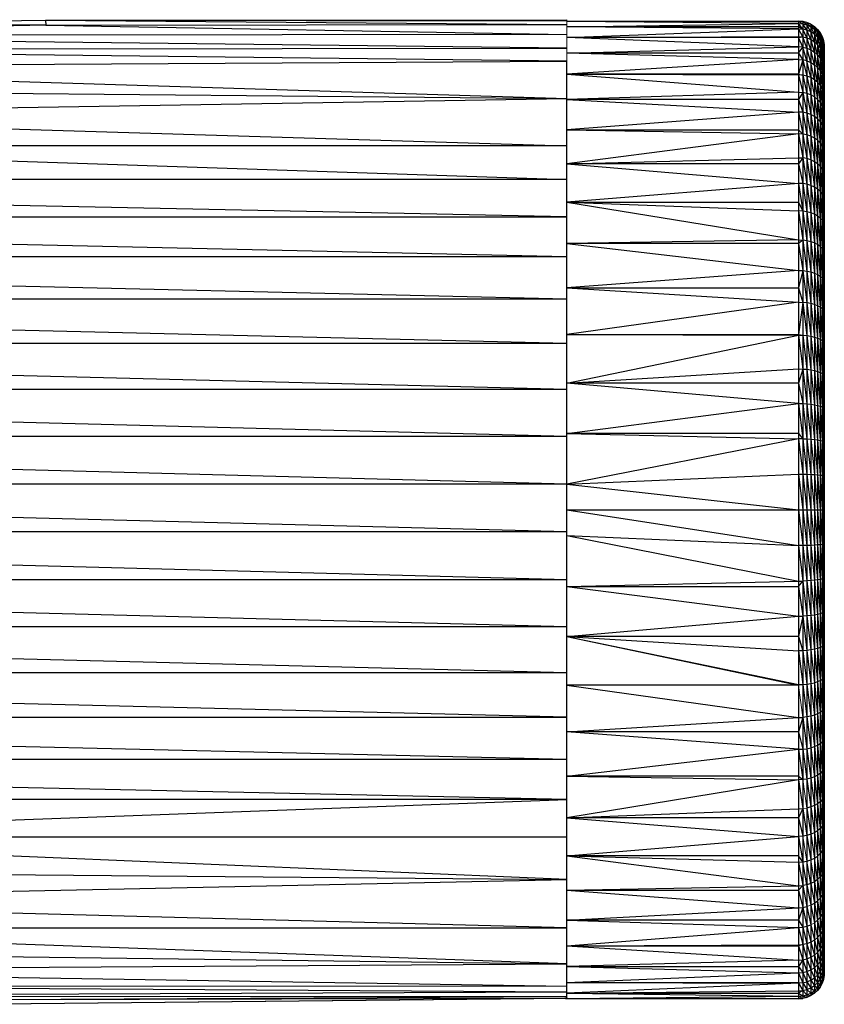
# Paper-space layout '_Top' of a CAD drawing. Header units: millimetres. Extents: x 0 to 1300, y -464 to -1.
# Tile 47 of 47: x 1056 to 1087, y -39 to -1. Entities that reach past the tile are written whole.
import ezdxf

# ---------------------------------------------------------------- set-up
doc = ezdxf.new("R2010")
doc.units = ezdxf.units.MM

psp = doc.layouts.new('_Top')

# ---------------------------------------------------------------- linework, layer by layer
at = {"color": 7, "linetype": 'Continuous', "lineweight": 25}
for p, q in [((1037.269, -0.948), (1056.964, -0.797)), ((1056.981, -0.98), (1037.269, -0.948)), ((1056.981, -0.98), (1037.555, -1.405)), ((1056.964, -0.797), (1077.216, -0.773)), ((1056.964, -0.797), (1077.216, -0.965)), ((1056.964, -0.797), (1077.216, -0.811)), ((1056.964, -0.797), (1056.981, -0.98)), ((1056.981, -0.98), (1077.216, -0.965)), ((1056.981, -0.98), (1077.216, -1.344)), ((1086.216, -0.824), (1077.216, -0.837)), ((1077.216, -0.834), (1077.242, -0.834)), ((1086.216, -0.925), (1077.216, -0.837)), ((1086.216, -0.837), (1077.216, -0.837)), ((1077.216, -1.045), (1086.216, -0.925)), ((1086.216, -1.127), (1077.216, -1.045)), ((1086.216, -1.045), (1077.216, -1.045)), ((1077.216, -1.458), (1086.216, -1.127)), ((1086.16, -0.824), (1086.16, -0.824)), ((1086.161, -0.824), (1086.16, -0.824)), ((1086.216, -0.824), (1086.216, -38.798)), ((1086.382, -0.838), (1086.216, -0.824)), ((1086.382, -0.939), (1086.216, -0.837)), ((1086.382, -0.838), (1086.216, -0.837)), ((1086.382, -1.141), (1086.216, -0.925)), ((1086.216, -0.925), (1086.382, -0.939)), ((1086.382, -1.141), (1086.216, -1.045)), ((1086.382, -1.442), (1086.216, -1.127)), ((1086.216, -1.127), (1086.382, -1.141)), ((1086.382, -0.838), (1086.382, -38.784)), ((1086.534, -0.977), (1086.382, -0.838)), ((1086.534, -0.876), (1086.382, -0.838)), ((1086.534, -1.178), (1086.382, -0.939)), ((1086.382, -0.939), (1086.534, -0.977)), ((1086.534, -1.479), (1086.382, -1.141)), ((1086.534, -1.178), (1086.382, -1.141)), ((1086.534, -0.876), (1086.534, -38.747)), ((1086.691, -1.045), (1086.534, -0.876)), ((1086.691, -0.944), (1086.534, -0.876)), ((1086.691, -1.245), (1086.534, -0.977)), ((1086.534, -0.977), (1086.691, -1.045)), ((1086.691, -0.944), (1086.691, -38.678)), ((1086.833, -1.137), (1086.691, -0.944)), ((1086.691, -0.944), (1086.833, -1.037)), ((1086.833, -1.337), (1086.691, -1.045)), ((1086.691, -1.045), (1086.833, -1.137)), ((1086.833, -1.037), (1086.833, -38.585)), ((1086.833, -1.037), (1086.955, -1.249)), ((1086.833, -1.037), (1086.955, -1.149)), ((1086.833, -1.137), (1086.955, -1.448)), ((1086.955, -1.249), (1086.833, -1.137)), ((1077.216, -1.344), (1037.555, -1.405)), ((1077.216, -1.878), (1037.555, -1.405)), ((1077.216, -1.458), (1086.216, -1.429)), ((1086.216, -1.829), (1077.216, -1.458)), ((1086.216, -1.458), (1077.216, -1.458)), ((1086.216, -1.429), (1086.382, -1.442)), ((1086.216, -1.458), (1086.382, -1.442)), ((1086.382, -1.842), (1086.216, -1.458)), ((1086.534, -1.878), (1086.382, -1.442)), ((1086.382, -1.442), (1086.534, -1.479)), ((1086.691, -1.545), (1086.534, -1.178)), ((1086.691, -1.245), (1086.534, -1.178)), ((1086.691, -1.943), (1086.534, -1.479)), ((1086.534, -1.479), (1086.691, -1.545)), ((1086.833, -1.635), (1086.691, -1.245)), ((1086.833, -1.337), (1086.691, -1.245)), ((1086.955, -1.744), (1086.833, -1.337)), ((1086.833, -1.337), (1086.955, -1.448)), ((1086.955, -1.149), (1086.955, -38.473)), ((1086.955, -1.149), (1087.055, -1.379)), ((1086.955, -1.149), (1087.055, -1.28)), ((1086.955, -1.249), (1087.055, -1.576)), ((1087.055, -1.379), (1086.955, -1.249)), ((1086.955, -1.448), (1087.055, -1.87)), ((1086.955, -1.448), (1087.055, -1.576)), ((1087.055, -1.28), (1087.055, -38.342)), ((1087.055, -1.28), (1087.132, -1.521)), ((1087.055, -1.28), (1087.132, -1.423)), ((1087.055, -1.379), (1087.132, -1.717)), ((1087.132, -1.521), (1087.055, -1.379)), ((1087.132, -1.423), (1087.132, -38.199)), ((1087.132, -1.423), (1087.185, -1.672)), ((1087.132, -1.423), (1087.185, -1.575)), ((1087.132, -1.521), (1087.185, -1.866)), ((1087.185, -1.672), (1087.132, -1.521)), ((1037.69, -1.914), (1077.216, -1.878)), ((1077.216, -2.073), (1086.216, -1.829)), ((1086.382, -1.842), (1086.216, -1.829)), ((1086.216, -2.073), (1086.382, -1.842)), ((1086.534, -2.372), (1086.382, -1.842)), ((1086.382, -1.842), (1086.534, -1.878)), ((1086.691, -2.435), (1086.534, -1.878)), ((1086.534, -1.878), (1086.691, -1.943)), ((1086.833, -2.031), (1086.691, -1.545)), ((1086.691, -1.545), (1086.833, -1.635)), ((1086.955, -2.137), (1086.833, -1.635)), ((1086.833, -1.635), (1086.955, -1.744)), ((1086.955, -1.744), (1087.055, -2.261)), ((1086.955, -1.744), (1087.055, -1.87)), ((1087.055, -1.576), (1087.132, -2.009)), ((1087.055, -1.576), (1087.132, -1.717)), ((1087.055, -1.87), (1087.132, -2.396)), ((1087.055, -1.87), (1087.132, -2.009)), ((1087.132, -1.717), (1087.185, -2.156)), ((1087.132, -1.717), (1087.185, -1.866)), ((1087.185, -1.575), (1087.185, -38.047)), ((1087.185, -1.575), (1087.212, -1.827)), ((1087.185, -1.575), (1087.212, -1.731)), ((1087.185, -1.672), (1087.212, -2.02)), ((1087.212, -1.827), (1087.185, -1.672)), ((1087.185, -1.866), (1087.212, -2.307)), ((1087.185, -1.866), (1087.212, -2.02)), ((1087.212, -1.731), (1087.212, -37.891)), ((1087.212, -1.731), (1087.216, -1.919)), ((1087.212, -1.731), (1087.216, -1.823)), ((1087.212, -1.827), (1087.216, -2.11)), ((1087.216, -1.919), (1087.212, -1.827)), ((1087.216, -1.823), (1087.216, -37.799)), ((1077.216, -2.382), (1037.69, -1.914)), ((1086.216, -2.324), (1077.216, -2.073)), ((1086.216, -2.073), (1077.216, -2.073)), ((1086.216, -2.073), (1086.382, -2.337)), ((1086.833, -2.521), (1086.691, -1.943)), ((1086.691, -1.943), (1086.833, -2.031)), ((1086.955, -2.624), (1086.833, -2.031)), ((1086.833, -2.031), (1086.955, -2.137)), ((1087.055, -2.745), (1086.955, -2.137)), ((1086.955, -2.137), (1087.055, -2.261)), ((1087.055, -2.261), (1087.132, -2.876)), ((1087.055, -2.261), (1087.132, -2.396)), ((1087.132, -2.009), (1087.185, -2.54)), ((1087.132, -2.009), (1087.185, -2.156)), ((1087.185, -2.156), (1087.212, -2.688)), ((1087.212, -2.307), (1087.185, -2.156)), ((1087.212, -2.02), (1087.216, -2.396)), ((1087.212, -2.02), (1087.216, -2.11)), ((1037.778, -2.604), (1077.216, -2.382)), ((1037.778, -2.604), (1077.216, -3.829)), ((1086.216, -2.324), (1077.216, -2.882)), ((1077.216, -38.785), (1077.216, -2.382)), ((1086.216, -2.324), (1086.382, -2.337)), ((1086.382, -2.337), (1086.216, -2.882)), ((1086.382, -2.337), (1086.534, -2.96)), ((1086.534, -2.372), (1086.382, -2.337)), ((1086.691, -3.021), (1086.534, -2.372)), ((1086.534, -2.372), (1086.691, -2.435)), ((1086.833, -3.103), (1086.691, -2.435)), ((1086.691, -2.435), (1086.833, -2.521)), ((1086.955, -3.203), (1086.833, -2.521)), ((1086.833, -2.521), (1086.955, -2.624)), ((1087.055, -3.319), (1086.955, -2.624)), ((1086.955, -2.624), (1087.055, -2.745)), ((1087.132, -2.396), (1087.185, -3.016)), ((1087.132, -2.396), (1087.185, -2.54)), ((1087.185, -2.54), (1087.212, -3.16)), ((1087.185, -2.54), (1087.212, -2.688)), ((1087.216, -2.775), (1087.212, -2.307)), ((1087.212, -2.307), (1087.216, -2.396)), ((1077.216, -2.882), (1086.216, -3.593)), ((1077.216, -2.882), (1086.216, -2.914)), ((1086.216, -2.882), (1077.216, -2.882)), ((1086.216, -2.882), (1086.382, -2.926)), ((1086.216, -2.914), (1086.382, -3.605)), ((1086.382, -2.926), (1086.216, -2.914)), ((1086.382, -2.926), (1086.534, -3.637)), ((1086.534, -2.96), (1086.382, -2.926)), ((1086.534, -2.96), (1086.691, -3.695)), ((1086.691, -3.021), (1086.534, -2.96)), ((1086.691, -3.021), (1086.833, -3.775)), ((1086.833, -3.103), (1086.691, -3.021)), ((1087.055, -2.745), (1087.132, -3.447)), ((1087.055, -2.745), (1087.132, -2.876)), ((1087.132, -2.876), (1087.185, -3.582)), ((1087.132, -2.876), (1087.185, -3.016)), ((1087.185, -3.016), (1087.212, -3.721)), ((1087.185, -3.016), (1087.212, -3.16)), ((1087.216, -3.245), (1087.212, -2.688)), ((1087.216, -2.775), (1087.212, -2.688)), ((1086.833, -3.103), (1086.955, -3.871)), ((1086.955, -3.203), (1086.833, -3.103)), ((1086.955, -3.203), (1087.055, -3.982)), ((1087.055, -3.319), (1086.955, -3.203)), ((1087.055, -3.319), (1087.132, -4.105)), ((1087.132, -3.447), (1087.055, -3.319)), ((1087.216, -3.803), (1087.212, -3.16)), ((1087.216, -3.245), (1087.212, -3.16)), ((1037.823, -3.466), (1077.216, -3.829)), ((1086.216, -3.593), (1077.216, -3.876)), ((1086.216, -3.593), (1086.382, -3.605)), ((1086.382, -3.605), (1086.216, -3.876)), ((1086.382, -3.605), (1086.534, -4.401)), ((1086.534, -3.637), (1086.382, -3.605)), ((1086.534, -3.637), (1086.691, -4.456)), ((1086.691, -3.695), (1086.534, -3.637)), ((1086.691, -3.695), (1086.833, -4.532)), ((1086.833, -3.775), (1086.691, -3.695)), ((1086.833, -3.775), (1086.955, -4.624)), ((1086.955, -3.871), (1086.833, -3.775)), ((1087.132, -3.447), (1087.185, -4.234)), ((1087.185, -3.582), (1087.132, -3.447)), ((1087.185, -3.582), (1087.212, -4.368)), ((1087.212, -3.721), (1087.185, -3.582)), ((1087.212, -3.721), (1087.216, -4.446)), ((1087.216, -3.803), (1087.212, -3.721)), ((1037.839, -4.489), (1077.216, -3.829)), ((1077.216, -3.876), (1086.216, -4.359)), ((1086.216, -3.876), (1077.216, -3.876)), ((1086.216, -3.876), (1086.382, -4.37)), ((1086.955, -3.871), (1087.055, -4.73)), ((1087.055, -3.982), (1086.955, -3.871)), ((1087.055, -3.982), (1087.132, -4.846)), ((1087.132, -4.105), (1087.055, -3.982)), ((1087.132, -4.105), (1087.185, -4.97)), ((1087.185, -4.234), (1087.132, -4.105)), ((1037.839, -4.489), (1077.216, -5.666)), ((1086.216, -4.359), (1077.216, -5.045)), ((1086.216, -4.359), (1086.382, -5.217)), ((1086.382, -4.37), (1086.216, -4.359)), ((1086.382, -4.37), (1086.534, -5.247)), ((1086.534, -4.401), (1086.382, -4.37)), ((1086.534, -4.401), (1086.691, -5.299)), ((1086.691, -4.456), (1086.534, -4.401)), ((1086.691, -4.456), (1086.833, -5.371)), ((1086.833, -4.532), (1086.691, -4.456)), ((1086.833, -4.532), (1086.955, -5.457)), ((1086.955, -4.624), (1086.833, -4.532)), ((1087.185, -4.234), (1087.212, -5.097)), ((1087.212, -4.368), (1087.185, -4.234)), ((1087.212, -4.368), (1087.216, -5.172)), ((1087.216, -4.446), (1087.212, -4.368)), ((1086.955, -4.624), (1087.055, -5.558)), ((1087.055, -4.73), (1086.955, -4.624)), ((1087.055, -4.73), (1087.132, -5.668)), ((1087.132, -4.846), (1087.055, -4.73)), ((1087.132, -4.846), (1087.185, -5.784)), ((1087.185, -4.97), (1087.132, -4.846)), ((1087.185, -4.97), (1087.212, -5.904)), ((1087.212, -5.097), (1087.185, -4.97)), ((1077.216, -5.045), (1086.216, -5.207)), ((1077.216, -5.045), (1086.216, -5.045)), ((1086.216, -5.207), (1077.216, -6.376)), ((1086.216, -5.045), (1086.382, -5.217)), ((1086.216, -5.207), (1086.382, -6.143)), ((1086.382, -5.217), (1086.216, -5.207)), ((1086.382, -5.217), (1086.534, -6.17)), ((1086.534, -5.247), (1086.382, -5.217)), ((1086.534, -5.247), (1086.691, -6.219)), ((1086.691, -5.299), (1086.534, -5.247)), ((1086.691, -5.299), (1086.833, -6.287)), ((1086.833, -5.371), (1086.691, -5.299)), ((1087.212, -5.097), (1087.216, -5.975)), ((1087.216, -5.172), (1087.212, -5.097)), ((1077.216, -5.666), (917.989, -5.666)), ((1037.841, -5.666), (1077.216, -6.983)), ((1086.833, -5.371), (1086.955, -6.367)), ((1086.955, -5.457), (1086.833, -5.371)), ((1086.955, -5.457), (1087.055, -6.461)), ((1087.055, -5.558), (1086.955, -5.457)), ((1087.055, -5.558), (1087.132, -6.565)), ((1087.132, -5.668), (1087.055, -5.558)), ((1087.132, -5.668), (1087.185, -6.674)), ((1087.185, -5.784), (1087.132, -5.668)), ((1087.185, -5.784), (1087.212, -6.786)), ((1087.212, -5.904), (1087.185, -5.784)), ((1087.212, -5.904), (1087.216, -6.853)), ((1087.216, -5.975), (1087.212, -5.904)), ((1077.216, -6.376), (1086.216, -6.133)), ((1077.216, -6.376), (1086.216, -7.132)), ((1086.216, -6.376), (1077.216, -6.376)), ((1086.216, -6.133), (1086.382, -6.143)), ((1086.382, -6.143), (1086.216, -6.376)), ((1086.216, -6.376), (1086.382, -7.141)), ((1086.382, -6.143), (1086.534, -7.167)), ((1086.534, -6.17), (1086.382, -6.143)), ((1086.534, -6.17), (1086.691, -7.212)), ((1086.691, -6.219), (1086.534, -6.17)), ((1086.691, -6.219), (1086.833, -7.274)), ((1086.833, -6.287), (1086.691, -6.219)), ((1086.833, -6.287), (1086.955, -7.349)), ((1086.955, -6.367), (1086.833, -6.287)), ((1086.955, -6.367), (1087.055, -7.437)), ((1087.055, -6.461), (1086.955, -6.367)), ((1087.055, -6.461), (1087.132, -7.532)), ((1087.132, -6.565), (1087.055, -6.461)), ((1087.132, -6.565), (1087.185, -7.633)), ((1087.185, -6.674), (1087.132, -6.565)), ((1087.185, -6.674), (1087.212, -7.738)), ((1087.212, -6.786), (1087.185, -6.674)), ((1087.212, -6.786), (1087.216, -7.799)), ((1087.216, -6.853), (1087.212, -6.786)), ((1077.216, -8.427), (1006.352, -6.983)), ((1077.216, -6.983), (1006.352, -6.983)), ((1086.216, -7.132), (1077.216, -7.854)), ((1086.216, -7.132), (1086.382, -8.207)), ((1086.382, -7.141), (1086.216, -7.132)), ((1086.382, -7.141), (1086.534, -8.23)), ((1086.534, -7.167), (1086.382, -7.141)), ((1086.534, -7.167), (1086.691, -8.272)), ((1086.691, -7.212), (1086.534, -7.167)), ((1086.691, -7.212), (1086.833, -8.329)), ((1086.833, -7.274), (1086.691, -7.212)), ((1086.833, -7.274), (1086.955, -8.398)), ((1086.955, -7.349), (1086.833, -7.274)), ((1086.955, -7.349), (1087.055, -8.478)), ((1087.055, -7.437), (1086.955, -7.349)), ((1087.055, -7.437), (1087.132, -8.565)), ((1087.132, -7.532), (1087.055, -7.437)), ((1087.132, -7.532), (1087.185, -8.658)), ((1087.185, -7.633), (1087.132, -7.532)), ((1087.185, -7.633), (1087.212, -8.753)), ((1087.212, -7.738), (1087.185, -7.633)), ((1077.216, -7.854), (1086.216, -9.327)), ((1077.216, -7.854), (1086.216, -8.199)), ((1077.216, -7.854), (1086.216, -7.854)), ((1086.216, -7.854), (1086.382, -8.207)), ((1087.212, -7.738), (1087.216, -8.81)), ((1087.216, -7.799), (1087.212, -7.738)), ((1086.216, -8.199), (1086.382, -9.335)), ((1086.382, -8.207), (1086.216, -8.199)), ((1086.382, -8.207), (1086.534, -9.356)), ((1086.534, -8.23), (1086.382, -8.207)), ((1086.534, -8.23), (1086.691, -9.394)), ((1086.691, -8.272), (1086.534, -8.23)), ((1086.691, -8.272), (1086.833, -9.445)), ((1086.833, -8.329), (1086.691, -8.272)), ((1086.833, -8.329), (1086.955, -9.507)), ((1086.955, -8.398), (1086.833, -8.329)), ((1086.955, -8.398), (1087.055, -9.579)), ((1087.055, -8.478), (1086.955, -8.398)), ((1077.216, -9.981), (1006.352, -8.427)), ((1006.352, -8.427), (1077.216, -8.427)), ((1087.055, -8.478), (1087.132, -9.658)), ((1087.132, -8.565), (1087.055, -8.478)), ((1087.132, -8.565), (1087.185, -9.742)), ((1087.185, -8.658), (1087.132, -8.565)), ((1087.185, -8.658), (1087.212, -9.828)), ((1087.212, -8.753), (1087.185, -8.658)), ((1087.212, -8.753), (1087.216, -9.879)), ((1087.216, -8.81), (1087.212, -8.753)), ((1086.216, -9.327), (1077.216, -9.463)), ((1077.216, -9.463), (1086.216, -10.512)), ((1086.216, -9.463), (1077.216, -9.463)), ((1086.216, -9.327), (1086.382, -9.335)), ((1086.382, -9.335), (1086.216, -9.463)), ((1086.216, -9.463), (1086.382, -10.519)), ((1086.382, -9.335), (1086.534, -10.537)), ((1086.534, -9.356), (1086.382, -9.335)), ((1086.534, -9.356), (1086.691, -10.571)), ((1086.691, -9.394), (1086.534, -9.356)), ((1086.691, -9.394), (1086.833, -10.617)), ((1086.833, -9.445), (1086.691, -9.394)), ((1086.833, -9.445), (1086.955, -10.672)), ((1086.955, -9.507), (1086.833, -9.445)), ((1086.955, -9.507), (1087.055, -10.735)), ((1087.055, -9.579), (1086.955, -9.507)), ((1087.055, -9.579), (1087.132, -10.806)), ((1087.132, -9.658), (1087.055, -9.579)), ((1087.132, -9.658), (1087.185, -10.88)), ((1087.185, -9.742), (1087.132, -9.658)), ((1087.185, -9.742), (1087.212, -10.956)), ((1087.212, -9.828), (1087.185, -9.742)), ((1087.212, -9.828), (1087.216, -11.002)), ((1087.216, -9.879), (1087.212, -9.828)), ((1077.216, -11.627), (1006.352, -9.981)), ((1077.216, -9.981), (1006.352, -9.981)), ((1086.216, -10.512), (1077.216, -11.185)), ((1086.216, -10.512), (1086.382, -10.519)), ((1086.382, -10.519), (1086.216, -11.185)), ((1086.382, -10.519), (1086.534, -11.768)), ((1086.382, -10.519), (1086.534, -10.537)), ((1086.534, -10.537), (1086.691, -11.797)), ((1086.534, -10.537), (1086.691, -10.571)), ((1086.691, -10.571), (1086.833, -11.837)), ((1086.691, -10.571), (1086.833, -10.617)), ((1086.833, -10.617), (1086.955, -11.885)), ((1086.833, -10.617), (1086.955, -10.672)), ((1086.955, -10.672), (1087.055, -11.94)), ((1086.955, -10.672), (1087.055, -10.735)), ((1087.055, -10.735), (1087.132, -12.001)), ((1087.055, -10.735), (1087.132, -10.806)), ((1087.132, -10.806), (1087.185, -12.065)), ((1087.132, -10.806), (1087.185, -10.88)), ((1087.185, -10.88), (1087.212, -12.132)), ((1087.185, -10.88), (1087.212, -10.956)), ((1087.212, -10.956), (1087.216, -12.171)), ((1087.212, -10.956), (1087.216, -11.002)), ((1077.216, -11.185), (1086.216, -11.746)), ((1077.216, -11.185), (1086.216, -11.185)), ((1086.216, -11.185), (1086.382, -11.752)), ((1077.216, -13.35), (1006.352, -11.627)), ((1077.216, -11.627), (1006.352, -11.627)), ((1086.216, -11.746), (1077.216, -13.002)), ((1086.216, -11.746), (1086.382, -11.752)), ((1086.382, -11.752), (1086.216, -13.002)), ((1086.382, -11.752), (1086.534, -13.042)), ((1086.534, -11.768), (1086.382, -11.752)), ((1086.534, -11.768), (1086.691, -13.067)), ((1086.691, -11.797), (1086.534, -11.768)), ((1086.691, -11.797), (1086.833, -13.1)), ((1086.833, -11.837), (1086.691, -11.797)), ((1086.833, -11.837), (1086.955, -13.14)), ((1086.955, -11.885), (1086.833, -11.837)), ((1086.955, -11.885), (1087.055, -13.187)), ((1087.055, -11.94), (1086.955, -11.885)), ((1087.055, -11.94), (1087.132, -13.238)), ((1087.132, -12.001), (1087.055, -11.94)), ((1087.132, -12.001), (1087.185, -13.292)), ((1087.185, -12.065), (1087.132, -12.001)), ((1087.185, -12.065), (1087.212, -13.348)), ((1087.212, -12.132), (1087.185, -12.065)), ((1087.212, -12.132), (1087.216, -13.381)), ((1087.216, -12.171), (1087.212, -12.132)), ((1077.216, -15.132), (1006.352, -13.35)), ((1077.216, -13.35), (1006.352, -13.35)), ((1077.216, -13.002), (1086.216, -13.024)), ((1077.216, -13.002), (1086.216, -13.002)), ((1077.216, -14.893), (1086.216, -13.024)), ((1086.216, -13.002), (1086.382, -13.029)), ((1086.216, -13.024), (1086.382, -14.341)), ((1086.216, -13.024), (1086.382, -13.029)), ((1086.382, -13.029), (1086.534, -14.352)), ((1086.382, -13.029), (1086.534, -13.042)), ((1086.534, -13.042), (1086.691, -14.372)), ((1086.534, -13.042), (1086.691, -13.067)), ((1086.691, -13.067), (1086.833, -14.399)), ((1086.691, -13.067), (1086.833, -13.1)), ((1086.833, -13.1), (1086.955, -14.431)), ((1086.833, -13.1), (1086.955, -13.14)), ((1086.955, -13.14), (1087.055, -14.469)), ((1086.955, -13.14), (1087.055, -13.187)), ((1087.055, -13.187), (1087.132, -14.51)), ((1087.055, -13.187), (1087.132, -13.238)), ((1087.132, -13.238), (1087.185, -14.554)), ((1087.132, -13.238), (1087.185, -13.292)), ((1087.185, -13.292), (1087.212, -14.599)), ((1087.185, -13.292), (1087.212, -13.348)), ((1087.212, -13.348), (1087.216, -14.625)), ((1087.212, -13.348), (1087.216, -13.381)), ((1077.216, -14.893), (1086.216, -14.337)), ((1086.216, -14.337), (1086.382, -14.341)), ((1086.382, -14.341), (1086.216, -14.893)), ((1086.382, -14.341), (1086.534, -15.691)), ((1086.382, -14.341), (1086.534, -14.352)), ((1086.534, -14.352), (1086.691, -15.706)), ((1086.534, -14.352), (1086.691, -14.372)), ((1086.691, -14.372), (1086.833, -15.726)), ((1086.691, -14.372), (1086.833, -14.399)), ((1086.833, -14.399), (1086.955, -15.751)), ((1086.833, -14.399), (1086.955, -14.431)), ((1086.955, -14.431), (1087.055, -15.779)), ((1086.955, -14.431), (1087.055, -14.469)), ((1087.055, -14.469), (1087.132, -15.81)), ((1087.055, -14.469), (1087.132, -14.51)), ((1087.132, -14.51), (1087.185, -15.843)), ((1087.132, -14.51), (1087.185, -14.554)), ((1086.216, -15.68), (1077.216, -14.893)), ((1086.216, -14.893), (1077.216, -14.893)), ((1086.216, -14.893), (1086.382, -15.683)), ((1087.185, -14.554), (1087.212, -15.877)), ((1087.185, -14.554), (1087.212, -14.599)), ((1087.212, -14.599), (1087.216, -15.897)), ((1087.212, -14.599), (1087.216, -14.625)), ((1077.216, -16.957), (1006.352, -15.132)), ((1077.216, -15.132), (1006.352, -15.132)), ((1077.216, -16.839), (1086.216, -15.68)), ((1086.216, -15.68), (1086.382, -15.683)), ((1086.216, -15.68), (1086.382, -17.047)), ((1086.382, -15.683), (1086.534, -17.052)), ((1086.382, -15.683), (1086.534, -15.691)), ((1086.534, -15.691), (1086.691, -17.062)), ((1086.534, -15.691), (1086.691, -15.706)), ((1086.691, -15.706), (1086.833, -17.076)), ((1086.691, -15.706), (1086.833, -15.726)), ((1086.833, -15.726), (1086.955, -17.092)), ((1086.833, -15.726), (1086.955, -15.751)), ((1086.955, -15.751), (1087.055, -17.111)), ((1086.955, -15.751), (1087.055, -15.779)), ((1087.055, -15.779), (1087.132, -17.132)), ((1087.055, -15.779), (1087.132, -15.81)), ((1087.132, -15.81), (1087.185, -17.154)), ((1087.132, -15.81), (1087.185, -15.843)), ((1087.185, -15.843), (1087.212, -17.177)), ((1087.185, -15.843), (1087.212, -15.877)), ((1087.212, -15.877), (1087.216, -17.19)), ((1077.216, -18.808), (1006.352, -16.957)), ((1077.216, -16.957), (1006.352, -16.957)), ((1077.216, -16.839), (1086.216, -17.045)), ((1086.216, -16.839), (1077.216, -16.839)), ((1086.216, -17.045), (1077.216, -18.817)), ((1086.216, -16.839), (1086.382, -17.047)), ((1086.216, -17.045), (1086.382, -18.425)), ((1086.382, -17.047), (1086.216, -17.045)), ((1086.382, -17.047), (1086.534, -18.428)), ((1086.382, -17.047), (1086.534, -17.052)), ((1086.534, -17.052), (1086.691, -18.433)), ((1086.534, -17.052), (1086.691, -17.062)), ((1086.691, -17.062), (1086.833, -18.44)), ((1086.691, -17.062), (1086.833, -17.076)), ((1086.833, -17.076), (1086.955, -18.448)), ((1086.833, -17.076), (1086.955, -17.092)), ((1086.955, -17.092), (1087.055, -18.457)), ((1086.955, -17.092), (1087.055, -17.111)), ((1087.055, -17.111), (1087.132, -18.468)), ((1087.055, -17.111), (1087.132, -17.132)), ((1087.132, -17.132), (1087.185, -18.479)), ((1087.132, -17.132), (1087.185, -17.154)), ((1087.185, -17.154), (1087.212, -18.49)), ((1087.185, -17.154), (1087.212, -17.177)), ((1087.212, -17.177), (1087.216, -18.497)), ((1087.212, -17.177), (1087.216, -17.19)), ((1077.216, -18.817), (1086.216, -18.424)), ((1086.216, -18.424), (1086.382, -19.811)), ((1086.216, -18.424), (1086.382, -18.425)), ((1086.382, -18.425), (1086.534, -19.811)), ((1086.382, -18.425), (1086.534, -18.428)), ((1086.534, -18.428), (1086.691, -19.811)), ((1086.534, -18.428), (1086.691, -18.433)), ((1086.691, -18.433), (1086.833, -19.811)), ((1086.691, -18.433), (1086.833, -18.44)), ((1086.833, -18.44), (1086.955, -19.811)), ((1086.833, -18.44), (1086.955, -18.448)), ((1086.955, -18.448), (1087.055, -19.811)), ((1086.955, -18.448), (1087.055, -18.457)), ((1087.055, -18.457), (1087.132, -19.811)), ((1087.055, -18.457), (1087.132, -18.468)), ((1087.132, -18.468), (1087.185, -19.811)), ((1087.132, -18.468), (1087.185, -18.479)), ((1087.185, -18.479), (1087.212, -19.811)), ((1087.185, -18.479), (1087.212, -18.49)), ((1087.212, -18.49), (1087.216, -19.811)), ((1087.212, -18.49), (1087.216, -18.497)), ((1077.216, -18.808), (924.093, -18.808)), ((1077.216, -20.669), (1006.352, -18.808)), ((1077.216, -18.817), (1086.216, -19.811)), ((1077.216, -19.811), (1086.216, -21.198)), ((1077.216, -19.811), (1087.216, -19.811)), ((1086.216, -19.811), (1086.382, -21.197)), ((1086.382, -19.811), (1086.534, -21.194)), ((1086.534, -19.811), (1086.691, -21.189)), ((1086.691, -19.811), (1086.833, -21.182)), ((1086.833, -19.811), (1086.955, -21.174)), ((1086.955, -19.811), (1087.055, -21.165)), ((1087.055, -19.811), (1087.132, -21.154)), ((1087.132, -19.811), (1087.185, -21.143)), ((1087.185, -19.811), (1087.212, -21.132)), ((1087.212, -19.811), (1087.216, -21.125)), ((1077.216, -20.669), (1006.352, -20.669)), ((1077.216, -22.522), (1006.352, -20.669)), ((1077.216, -20.805), (1086.216, -21.198)), ((1077.216, -20.805), (1086.216, -22.577)), ((1086.382, -21.197), (1086.216, -21.198)), ((1086.216, -21.198), (1086.382, -22.575)), ((1086.534, -21.194), (1086.382, -21.197)), ((1086.382, -21.197), (1086.534, -22.57)), ((1086.691, -21.189), (1086.534, -21.194)), ((1086.534, -21.194), (1086.691, -22.56)), ((1086.833, -21.182), (1086.691, -21.189)), ((1086.691, -21.189), (1086.833, -22.546)), ((1086.955, -21.174), (1086.833, -21.182)), ((1086.833, -21.182), (1086.955, -22.53)), ((1087.055, -21.165), (1086.955, -21.174)), ((1086.955, -21.174), (1087.055, -22.511)), ((1087.132, -21.154), (1087.055, -21.165)), ((1087.055, -21.165), (1087.132, -22.49)), ((1087.185, -21.143), (1087.132, -21.154)), ((1087.132, -21.154), (1087.185, -22.468)), ((1087.212, -21.132), (1087.185, -21.143)), ((1087.185, -21.143), (1087.212, -22.445)), ((1087.216, -21.125), (1087.212, -21.132)), ((1087.212, -21.132), (1087.216, -22.432)), ((1077.216, -22.522), (1006.352, -22.522)), ((1077.216, -24.35), (1006.352, -22.522)), ((1086.691, -22.56), (1086.534, -22.57)), ((1086.833, -22.546), (1086.691, -22.56)), ((1086.691, -22.56), (1086.833, -23.896)), ((1086.955, -22.53), (1086.833, -22.546)), ((1086.833, -22.546), (1086.955, -23.871)), ((1087.055, -22.511), (1086.955, -22.53)), ((1086.955, -22.53), (1087.055, -23.843)), ((1087.132, -22.49), (1087.055, -22.511)), ((1087.055, -22.511), (1087.132, -23.812)), ((1087.185, -22.468), (1087.132, -22.49)), ((1087.132, -22.49), (1087.185, -23.779)), ((1087.212, -22.445), (1087.185, -22.468)), ((1087.185, -22.468), (1087.212, -23.745)), ((1087.216, -22.432), (1087.212, -22.445)), ((1087.212, -22.445), (1087.216, -23.725)), ((1077.216, -22.783), (1086.216, -22.577)), ((1077.216, -22.783), (1086.216, -22.783)), ((1077.216, -22.783), (1086.216, -23.942)), ((1086.216, -22.577), (1086.382, -22.575)), ((1086.216, -22.783), (1086.382, -22.575)), ((1086.216, -22.783), (1086.382, -23.939)), ((1086.534, -22.57), (1086.382, -22.575)), ((1086.382, -22.575), (1086.534, -23.931)), ((1086.534, -22.57), (1086.691, -23.916)), ((1077.216, -24.729), (1086.216, -23.942)), ((1086.216, -23.942), (1086.382, -23.939)), ((1086.382, -23.939), (1086.216, -24.729)), ((1086.534, -23.931), (1086.382, -23.939)), ((1086.382, -23.939), (1086.534, -25.27)), ((1086.691, -23.916), (1086.534, -23.931)), ((1086.534, -23.931), (1086.691, -25.25)), ((1086.833, -23.896), (1086.691, -23.916)), ((1086.691, -23.916), (1086.833, -25.223)), ((1086.955, -23.871), (1086.833, -23.896)), ((1086.833, -23.896), (1086.955, -25.191)), ((1087.055, -23.843), (1086.955, -23.871)), ((1086.955, -23.871), (1087.055, -25.153)), ((1087.132, -23.812), (1087.055, -23.843)), ((1087.055, -23.843), (1087.132, -25.112)), ((1087.185, -23.779), (1087.132, -23.812)), ((1087.132, -23.812), (1087.185, -25.068)), ((1087.212, -23.745), (1087.185, -23.779)), ((1087.185, -23.779), (1087.212, -25.023)), ((1087.216, -23.725), (1087.212, -23.745)), ((1087.212, -23.745), (1087.216, -24.997)), ((1077.216, -24.35), (1006.352, -24.35)), ((1077.216, -26.135), (1006.352, -24.35)), ((1086.216, -24.729), (1077.216, -24.729)), ((1077.216, -24.729), (1086.216, -26.62)), ((1077.216, -24.729), (1086.216, -25.285)), ((1086.216, -24.729), (1086.382, -25.281)), ((1086.833, -25.223), (1086.691, -25.25)), ((1086.955, -25.191), (1086.833, -25.223)), ((1086.833, -25.223), (1086.955, -26.482)), ((1087.055, -25.153), (1086.955, -25.191)), ((1086.955, -25.191), (1087.055, -26.435)), ((1087.132, -25.112), (1087.055, -25.153)), ((1087.055, -25.153), (1087.132, -26.384)), ((1087.185, -25.068), (1087.132, -25.112)), ((1087.132, -25.112), (1087.185, -26.33)), ((1087.212, -25.023), (1087.185, -25.068)), ((1087.185, -25.068), (1087.212, -26.274)), ((1087.216, -24.997), (1087.212, -25.023)), ((1087.212, -25.023), (1087.216, -26.241)), ((1086.382, -25.281), (1086.216, -25.285)), ((1086.216, -25.285), (1086.382, -26.593)), ((1086.534, -25.27), (1086.382, -25.281)), ((1086.382, -25.281), (1086.534, -26.58)), ((1086.691, -25.25), (1086.534, -25.27)), ((1086.534, -25.27), (1086.691, -26.555)), ((1086.691, -25.25), (1086.833, -26.522)), ((1077.216, -26.135), (1006.352, -26.135)), ((1077.216, -27.86), (1006.352, -26.135)), ((1087.055, -26.435), (1087.132, -26.384)), ((1087.132, -26.384), (1087.185, -26.33)), ((1087.132, -26.384), (1087.185, -27.557)), ((1087.185, -26.33), (1087.212, -26.274)), ((1087.185, -26.33), (1087.212, -27.49)), ((1087.212, -26.274), (1087.216, -26.241)), ((1087.212, -26.274), (1087.216, -27.451)), ((1086.216, -26.62), (1077.216, -26.62)), ((1077.216, -26.62), (1086.216, -27.876)), ((1086.216, -26.598), (1086.382, -26.593)), ((1086.382, -26.593), (1086.216, -26.62)), ((1086.382, -26.593), (1086.534, -26.58)), ((1086.382, -26.593), (1086.534, -27.854)), ((1086.534, -26.58), (1086.691, -26.555)), ((1086.534, -26.58), (1086.691, -27.825)), ((1086.691, -26.555), (1086.833, -26.522)), ((1086.691, -26.555), (1086.833, -27.785)), ((1086.833, -26.522), (1086.955, -26.482)), ((1086.833, -26.522), (1086.955, -27.737)), ((1086.955, -26.482), (1087.055, -26.435)), ((1086.955, -26.482), (1087.055, -27.682)), ((1087.055, -26.435), (1087.132, -27.621)), ((1087.212, -27.49), (1087.185, -27.557)), ((1087.216, -27.451), (1087.212, -27.49)), ((1087.212, -27.49), (1087.216, -28.621)), ((1006.352, -27.86), (1077.216, -27.86)), ((1077.216, -29.508), (1006.352, -27.86)), ((1077.216, -28.437), (1086.216, -27.876)), ((1086.216, -27.876), (1086.382, -27.87)), ((1086.382, -27.87), (1086.216, -28.437)), ((1086.534, -27.854), (1086.382, -27.87)), ((1086.382, -27.87), (1086.534, -29.085)), ((1086.691, -27.825), (1086.534, -27.854)), ((1086.534, -27.854), (1086.691, -29.051)), ((1086.833, -27.785), (1086.691, -27.825)), ((1086.691, -27.825), (1086.833, -29.005)), ((1086.955, -27.737), (1086.833, -27.785)), ((1086.833, -27.785), (1086.955, -28.95)), ((1087.055, -27.682), (1086.955, -27.737)), ((1086.955, -27.737), (1087.055, -28.887)), ((1087.132, -27.621), (1087.055, -27.682)), ((1087.055, -27.682), (1087.132, -28.816)), ((1087.185, -27.557), (1087.132, -27.621)), ((1087.132, -27.621), (1087.185, -28.742)), ((1087.185, -27.557), (1087.212, -28.666)), ((1086.216, -28.437), (1077.216, -28.437)), ((1086.216, -29.11), (1077.216, -28.437)), ((1086.216, -28.437), (1086.382, -29.103)), ((1087.185, -28.742), (1087.212, -28.666)), ((1087.212, -28.666), (1087.216, -28.621)), ((1087.212, -28.666), (1087.216, -29.743)), ((1086.534, -29.085), (1086.691, -29.051)), ((1086.691, -29.051), (1086.833, -29.005)), ((1086.691, -29.051), (1086.833, -30.177)), ((1086.833, -29.005), (1086.955, -28.95)), ((1086.833, -29.005), (1086.955, -30.115)), ((1086.955, -28.95), (1087.055, -28.887)), ((1086.955, -28.95), (1087.055, -30.043)), ((1087.055, -28.887), (1087.132, -28.816)), ((1087.055, -28.887), (1087.132, -29.964)), ((1087.132, -28.816), (1087.185, -28.742)), ((1087.132, -28.816), (1087.185, -29.88)), ((1087.185, -28.742), (1087.212, -29.794)), ((1077.216, -30.159), (1086.216, -29.11)), ((1086.216, -29.11), (1086.382, -29.103)), ((1086.216, -29.11), (1086.382, -30.287)), ((1086.382, -29.103), (1086.534, -29.085)), ((1086.382, -29.103), (1086.534, -30.266)), ((1086.534, -29.085), (1086.691, -30.228)), ((1077.216, -29.508), (1006.352, -29.508)), ((1077.216, -31.061), (1006.352, -29.508)), ((1087.212, -29.794), (1087.185, -29.88)), ((1087.216, -29.743), (1087.212, -29.794)), ((1087.212, -29.794), (1087.216, -30.812)), ((1086.216, -30.159), (1077.216, -30.159)), ((1077.216, -30.159), (1086.216, -30.295)), ((1086.216, -30.159), (1086.382, -30.287)), ((1086.833, -30.177), (1086.691, -30.228)), ((1086.955, -30.115), (1086.833, -30.177)), ((1086.833, -30.177), (1086.955, -31.224)), ((1087.055, -30.043), (1086.955, -30.115)), ((1086.955, -30.115), (1087.055, -31.144)), ((1087.132, -29.964), (1087.055, -30.043)), ((1087.055, -30.043), (1087.132, -31.057)), ((1087.185, -29.88), (1087.132, -29.964)), ((1087.132, -29.964), (1087.185, -30.964)), ((1087.185, -29.88), (1087.212, -30.869)), ((1086.216, -30.295), (1077.216, -31.768)), ((1086.382, -30.287), (1086.216, -30.295)), ((1086.216, -30.295), (1086.382, -31.415)), ((1086.534, -30.266), (1086.382, -30.287)), ((1086.691, -30.228), (1086.534, -30.266)), ((1086.534, -30.266), (1086.691, -31.35)), ((1086.691, -30.228), (1086.833, -31.293)), ((1087.185, -30.964), (1087.132, -31.057)), ((1087.212, -30.869), (1087.185, -30.964)), ((1087.185, -30.964), (1087.212, -31.884)), ((1087.216, -30.812), (1087.212, -30.869)), ((1087.212, -30.869), (1087.216, -31.823)), ((1077.216, -31.061), (1006.352, -31.061)), ((1037.841, -32.503), (1077.216, -31.061)), ((1086.691, -31.35), (1086.534, -31.392)), ((1086.833, -31.293), (1086.691, -31.35)), ((1086.691, -31.35), (1086.833, -32.348)), ((1086.955, -31.224), (1086.833, -31.293)), ((1086.833, -31.293), (1086.955, -32.273)), ((1087.055, -31.144), (1086.955, -31.224)), ((1086.955, -31.224), (1087.055, -32.185)), ((1087.132, -31.057), (1087.055, -31.144)), ((1087.055, -31.144), (1087.132, -32.09)), ((1087.132, -31.057), (1087.185, -31.989)), ((1077.216, -31.768), (1086.216, -31.423)), ((1086.216, -31.423), (1086.382, -31.415)), ((1086.382, -31.415), (1086.216, -31.768)), ((1086.382, -31.415), (1086.534, -32.455)), ((1086.534, -31.392), (1086.691, -32.41)), ((1086.216, -31.768), (1077.216, -31.768)), ((1077.216, -31.768), (1086.216, -32.49)), ((1086.216, -31.768), (1086.382, -32.481)), ((1087.132, -32.09), (1087.055, -32.185)), ((1087.185, -31.989), (1087.132, -32.09)), ((1087.132, -32.09), (1087.185, -32.948)), ((1087.212, -31.884), (1087.185, -31.989)), ((1087.185, -31.989), (1087.212, -32.836)), ((1087.216, -31.823), (1087.212, -31.884)), ((1087.212, -31.884), (1087.216, -32.769)), ((917.989, -32.503), (1077.216, -32.503)), ((1077.216, -34.166), (1037.841, -32.503)), ((1077.216, -33.246), (1086.216, -32.49)), ((1086.382, -32.481), (1086.216, -32.49)), ((1086.216, -32.49), (1086.382, -33.479)), ((1086.534, -32.455), (1086.382, -32.481)), ((1086.691, -32.41), (1086.534, -32.455)), ((1086.534, -32.455), (1086.691, -33.403)), ((1086.833, -32.348), (1086.691, -32.41)), ((1086.691, -32.41), (1086.833, -33.336)), ((1086.955, -32.273), (1086.833, -32.348)), ((1086.833, -32.348), (1086.955, -33.255)), ((1087.055, -32.185), (1086.955, -32.273)), ((1086.955, -32.273), (1087.055, -33.161)), ((1087.055, -32.185), (1087.132, -33.057)), ((1087.185, -32.948), (1087.212, -32.836)), ((1087.212, -32.836), (1087.216, -32.769)), ((1087.216, -33.647), (1087.212, -32.836)), ((1086.216, -33.246), (1077.216, -33.246)), ((1077.216, -33.246), (1086.216, -33.489)), ((1077.216, -33.246), (1086.216, -34.415)), ((1086.382, -33.479), (1086.216, -33.246)), ((1086.833, -33.336), (1086.955, -33.255)), ((1086.955, -33.255), (1087.055, -33.161)), ((1087.055, -34.064), (1086.955, -33.255)), ((1087.055, -33.161), (1087.132, -33.057)), ((1087.132, -33.954), (1087.055, -33.161)), ((1087.132, -33.057), (1087.185, -32.948)), ((1087.185, -33.838), (1087.132, -33.057)), ((1087.212, -33.718), (1087.185, -32.948)), ((1086.216, -33.489), (1086.382, -33.479)), ((1086.216, -33.489), (1086.382, -34.405)), ((1086.382, -33.479), (1086.534, -33.452)), ((1086.534, -34.375), (1086.382, -33.479)), ((1086.534, -33.452), (1086.691, -33.403)), ((1086.691, -34.323), (1086.534, -33.452)), ((1086.691, -33.403), (1086.833, -33.336)), ((1086.833, -34.251), (1086.691, -33.403)), ((1086.955, -34.165), (1086.833, -33.336)), ((1087.216, -33.647), (1087.212, -33.718)), ((1037.839, -33.817), (1077.216, -34.166)), ((1087.132, -33.954), (1087.055, -34.064)), ((1087.185, -33.838), (1087.132, -33.954)), ((1087.132, -33.954), (1087.185, -34.652)), ((1087.212, -33.718), (1087.185, -33.838)), ((1087.185, -33.838), (1087.212, -34.525)), ((1087.212, -33.718), (1087.216, -34.45)), ((1037.823, -34.997), (1077.216, -34.166)), ((1077.216, -34.577), (1086.216, -34.415)), ((1086.216, -34.415), (1086.382, -34.405)), ((1086.216, -34.577), (1086.382, -34.405)), ((1086.534, -34.375), (1086.382, -34.405)), ((1086.382, -34.405), (1086.534, -35.221)), ((1086.691, -34.323), (1086.534, -34.375)), ((1086.534, -34.375), (1086.691, -35.166)), ((1086.833, -34.251), (1086.691, -34.323)), ((1086.691, -34.323), (1086.833, -35.09)), ((1086.955, -34.165), (1086.833, -34.251)), ((1086.833, -34.251), (1086.955, -34.998)), ((1087.055, -34.064), (1086.955, -34.165)), ((1086.955, -34.165), (1087.055, -34.892)), ((1087.055, -34.064), (1087.132, -34.776)), ((1077.216, -34.577), (1086.216, -34.577)), ((1077.216, -34.577), (1086.216, -35.264)), ((1086.216, -34.577), (1086.382, -35.252)), ((1087.055, -34.892), (1087.132, -34.776)), ((1087.132, -34.776), (1087.185, -34.652)), ((1087.132, -34.776), (1087.185, -35.388)), ((1087.185, -34.652), (1087.212, -34.525)), ((1087.185, -34.652), (1087.212, -35.255)), ((1087.212, -34.525), (1087.216, -34.45)), ((1087.212, -34.525), (1087.216, -35.176)), ((1077.216, -36.042), (1037.823, -34.997)), ((1086.691, -35.166), (1086.833, -35.09)), ((1086.691, -35.166), (1086.833, -35.847)), ((1086.833, -35.09), (1086.955, -34.998)), ((1086.833, -35.09), (1086.955, -35.751)), ((1086.955, -34.998), (1087.055, -34.892)), ((1086.955, -34.998), (1087.055, -35.64)), ((1087.055, -34.892), (1087.132, -35.517)), ((1087.212, -35.255), (1087.216, -35.176)), ((1077.216, -35.746), (1086.216, -35.264)), ((1086.216, -35.264), (1086.382, -35.252)), ((1086.382, -35.252), (1086.216, -35.746)), ((1086.382, -35.252), (1086.534, -35.221)), ((1086.382, -35.252), (1086.534, -35.985)), ((1086.534, -35.221), (1086.691, -35.927)), ((1087.055, -35.64), (1087.132, -35.517)), ((1087.132, -35.517), (1087.185, -35.388)), ((1087.132, -35.517), (1087.185, -36.04)), ((1087.185, -35.388), (1087.212, -35.255)), ((1087.185, -35.388), (1087.212, -35.901)), ((1087.212, -35.255), (1087.216, -35.819)), ((1086.216, -35.746), (1077.216, -35.746)), ((1077.216, -35.746), (1086.216, -36.029)), ((1086.216, -35.746), (1086.382, -36.017)), ((1086.534, -35.985), (1086.691, -35.927)), ((1086.691, -35.927), (1086.833, -36.519)), ((1086.833, -35.847), (1086.955, -35.751)), ((1086.833, -35.847), (1086.955, -36.419)), ((1086.955, -35.751), (1087.055, -35.64)), ((1086.955, -35.751), (1087.055, -36.303)), ((1087.055, -35.64), (1087.132, -36.175)), ((1087.212, -35.901), (1087.185, -36.04)), ((1087.216, -35.819), (1087.212, -35.901)), ((1087.212, -35.901), (1087.216, -36.377)), ((1037.778, -36.04), (1077.216, -36.042)), ((1077.216, -37.442), (1037.778, -36.04)), ((1077.216, -36.74), (1086.216, -36.029)), ((1086.216, -36.029), (1086.382, -36.017)), ((1086.216, -36.029), (1086.382, -36.696)), ((1086.382, -36.017), (1086.534, -35.985)), ((1086.382, -36.017), (1086.534, -36.662)), ((1086.534, -35.985), (1086.691, -36.602)), ((1087.055, -36.303), (1086.955, -36.419)), ((1087.132, -36.175), (1087.055, -36.303)), ((1087.055, -36.303), (1087.132, -36.746)), ((1087.185, -36.04), (1087.132, -36.175)), ((1087.132, -36.175), (1087.185, -36.606)), ((1087.185, -36.04), (1087.212, -36.462)), ((1077.216, -36.74), (1086.216, -36.709)), ((1086.216, -36.709), (1086.382, -36.696)), ((1086.382, -36.696), (1086.216, -36.74)), ((1086.534, -36.662), (1086.382, -36.696)), ((1086.382, -36.696), (1086.534, -37.25)), ((1086.691, -36.602), (1086.534, -36.662)), ((1086.534, -36.662), (1086.691, -37.187)), ((1086.833, -36.519), (1086.691, -36.602)), ((1086.691, -36.602), (1086.833, -37.101)), ((1086.833, -36.519), (1086.955, -36.998)), ((1086.955, -36.419), (1087.055, -36.878)), ((1087.132, -36.746), (1087.185, -36.606)), ((1087.185, -36.606), (1087.212, -36.462)), ((1087.185, -36.606), (1087.212, -36.934)), ((1087.212, -36.462), (1087.216, -36.377)), ((1087.212, -36.462), (1087.216, -36.847)), ((1037.69, -36.941), (1077.216, -37.442)), ((1077.216, -36.74), (1086.216, -36.74)), ((1077.216, -36.74), (1086.216, -37.298)), ((1086.216, -36.74), (1086.382, -37.285)), ((1086.833, -37.101), (1086.955, -36.998)), ((1086.955, -36.998), (1087.055, -36.878)), ((1086.955, -36.998), (1087.055, -37.361)), ((1087.055, -36.878), (1087.132, -36.746)), ((1087.055, -36.878), (1087.132, -37.226)), ((1087.132, -36.746), (1087.185, -37.082)), ((1087.132, -37.226), (1087.185, -37.082)), ((1087.185, -37.082), (1087.212, -36.934)), ((1087.185, -37.082), (1087.212, -37.315)), ((1087.212, -36.934), (1087.216, -36.847)), ((1087.212, -36.934), (1087.216, -37.226)), ((1037.555, -37.694), (1077.216, -37.442)), ((1086.216, -37.298), (1077.216, -37.549)), ((1086.216, -37.298), (1086.382, -37.285)), ((1086.382, -37.285), (1086.216, -37.549)), ((1086.382, -37.285), (1086.534, -37.25)), ((1086.382, -37.285), (1086.534, -37.744)), ((1086.534, -37.25), (1086.691, -37.187)), ((1086.534, -37.25), (1086.691, -37.68)), ((1086.691, -37.187), (1086.833, -37.101)), ((1086.691, -37.187), (1086.833, -37.591)), ((1086.833, -37.101), (1086.955, -37.485)), ((1087.055, -37.361), (1087.132, -37.226)), ((1087.055, -37.361), (1087.132, -37.613)), ((1087.132, -37.226), (1087.185, -37.466)), ((1087.132, -37.613), (1087.185, -37.466)), ((1087.185, -37.466), (1087.212, -37.315)), ((1087.185, -37.466), (1087.212, -37.602)), ((1087.212, -37.315), (1087.216, -37.226)), ((1087.212, -37.315), (1087.216, -37.512)), ((1077.216, -38.328), (1037.555, -37.694)), ((1077.216, -37.549), (1086.216, -37.549)), ((1077.216, -37.549), (1086.216, -37.793)), ((1077.216, -38.164), (1086.216, -37.793)), ((1086.216, -37.549), (1086.382, -37.78)), ((1086.216, -37.793), (1086.382, -37.78)), ((1086.216, -37.793), (1086.382, -38.18)), ((1086.382, -37.78), (1086.534, -37.744)), ((1086.382, -37.78), (1086.534, -38.143)), ((1086.534, -37.744), (1086.691, -37.68)), ((1086.534, -37.744), (1086.691, -38.077)), ((1086.691, -37.68), (1086.833, -37.591)), ((1086.691, -37.68), (1086.833, -37.987)), ((1086.833, -37.591), (1086.955, -37.485)), ((1086.833, -37.591), (1086.955, -37.878)), ((1086.955, -37.485), (1087.055, -37.752)), ((1086.955, -37.878), (1087.055, -37.752)), ((1087.055, -37.752), (1087.132, -37.905)), ((1087.132, -37.613), (1087.185, -37.756)), ((1087.185, -37.756), (1087.212, -37.602)), ((1087.185, -37.756), (1087.212, -37.795)), ((1087.185, -37.95), (1087.212, -37.795)), ((1087.212, -37.602), (1087.216, -37.512)), ((1087.212, -37.602), (1087.216, -37.703)), ((1087.212, -37.795), (1087.216, -37.703)), ((1087.216, -37.799), (1087.212, -37.795)), ((1087.216, -37.799), (1087.212, -37.891)), ((1077.216, -38.164), (1086.216, -38.164)), ((1077.216, -38.164), (1086.216, -38.193)), ((1086.216, -38.193), (1077.216, -38.577)), ((1086.216, -38.164), (1086.382, -38.18)), ((1086.382, -38.18), (1086.216, -38.193)), ((1086.216, -38.193), (1086.382, -38.481)), ((1086.382, -38.18), (1086.534, -38.143)), ((1086.382, -38.18), (1086.534, -38.444)), ((1086.534, -38.143), (1086.691, -38.077)), ((1086.534, -38.143), (1086.691, -38.377)), ((1086.691, -38.077), (1086.833, -37.987)), ((1086.691, -38.077), (1086.833, -38.285)), ((1086.833, -37.987), (1086.955, -37.878)), ((1086.833, -37.987), (1086.955, -38.175)), ((1086.833, -38.285), (1086.955, -38.175)), ((1086.955, -37.878), (1087.055, -38.046)), ((1086.955, -38.175), (1087.055, -38.046)), ((1086.955, -38.175), (1087.055, -38.243)), ((1087.055, -38.046), (1087.132, -37.905)), ((1087.055, -38.046), (1087.132, -38.101)), ((1087.055, -38.243), (1087.132, -38.101)), ((1087.132, -38.199), (1087.055, -38.342)), ((1087.055, -38.243), (1087.132, -38.199)), ((1087.132, -38.101), (1087.185, -37.95)), ((1087.132, -38.101), (1087.185, -38.047)), ((1087.185, -38.047), (1087.132, -38.199)), ((1087.212, -37.891), (1087.185, -38.047)), ((1087.212, -37.891), (1087.185, -37.95)), ((1077.216, -38.539), (1037.269, -38.702)), ((1077.216, -38.328), (1037.401, -38.286)), ((1077.216, -38.539), (1037.401, -38.286)), ((1077.216, -38.577), (1086.216, -38.495)), ((1077.216, -38.577), (1086.216, -38.577)), ((1077.216, -38.577), (1086.216, -38.697)), ((1086.216, -38.495), (1086.382, -38.481)), ((1086.382, -38.481), (1086.216, -38.577)), ((1086.216, -38.577), (1086.382, -38.683)), ((1086.382, -38.481), (1086.534, -38.444)), ((1086.382, -38.481), (1086.534, -38.645)), ((1086.534, -38.444), (1086.691, -38.377)), ((1086.534, -38.444), (1086.691, -38.577)), ((1086.534, -38.645), (1086.691, -38.577)), ((1086.691, -38.377), (1086.833, -38.285)), ((1086.691, -38.377), (1086.833, -38.485)), ((1086.691, -38.577), (1086.833, -38.485)), ((1086.691, -38.577), (1086.833, -38.585)), ((1086.833, -38.585), (1086.691, -38.678)), ((1086.833, -38.285), (1086.955, -38.373)), ((1086.833, -38.485), (1086.955, -38.373)), ((1086.955, -38.473), (1086.833, -38.585)), ((1086.833, -38.485), (1086.955, -38.473)), ((1086.955, -38.373), (1087.055, -38.243)), ((1086.955, -38.373), (1087.055, -38.342)), ((1087.055, -38.342), (1086.955, -38.473)), ((1077.216, -38.726), (1037.196, -38.927)), ((1077.216, -38.726), (1037.269, -38.702)), ((1077.204, -38.785), (1054.568, -39.014)), ((1077.242, -38.788), (1054.568, -39.014)), ((1077.16, -38.785), (1054.61, -38.842)), ((1077.16, -38.785), (1077.16, -38.757)), ((1077.16, -38.785), (1077.216, -38.784)), ((1077.16, -38.785), (1086.216, -38.785)), ((1086.16, -38.798), (1077.16, -38.785)), ((1077.216, -38.785), (1086.216, -38.697)), ((1077.216, -38.785), (1086.216, -38.798)), ((1086.16, -38.798), (1086.16, -38.798)), ((1086.16, -38.798), (1086.161, -38.798)), ((1086.216, -38.697), (1086.382, -38.683)), ((1086.216, -38.697), (1086.382, -38.784)), ((1086.216, -38.785), (1086.382, -38.784)), ((1086.216, -38.798), (1086.382, -38.784)), ((1086.382, -38.683), (1086.534, -38.645)), ((1086.382, -38.683), (1086.534, -38.747)), ((1086.534, -38.747), (1086.382, -38.784)), ((1086.534, -38.645), (1086.691, -38.678)), ((1086.691, -38.678), (1086.534, -38.747))]:
    psp.add_line(p, q, dxfattribs=at)
at = {"color": 142, "linetype": 'Continuous', "lineweight": 18, "true_color": 0x0080c0}
for p, q in [((1056.981, -0.98), (1037.401, -1.082)), ((1077.216, -2.382), (1077.216, -0.773)), ((1086.16, -0.824), (1077.216, -0.837)), ((1077.242, -0.837), (1077.242, -0.834)), ((1087.212, -15.877), (1087.216, -15.897)), ((1077.216, -24.729), (1086.216, -26.598)), ((1086.216, -26.62), (1086.382, -27.87)), ((1086.382, -30.287), (1086.534, -31.392)), ((1086.534, -31.392), (1086.382, -31.415)), ((1086.382, -32.481), (1086.534, -33.452)), ((1086.534, -35.221), (1086.691, -35.166)), ((1086.691, -35.927), (1086.833, -35.847)), ((1086.955, -36.419), (1086.833, -36.519)), ((1086.955, -37.485), (1087.055, -37.361)), ((1087.055, -37.752), (1087.132, -37.613)), ((1087.132, -37.905), (1087.185, -37.756)), ((1087.132, -37.905), (1087.185, -37.95)), ((1077.242, -38.788), (1077.242, -38.785))]:
    psp.add_line(p, q, dxfattribs=at)

doc.saveas('drawing.dxf')
